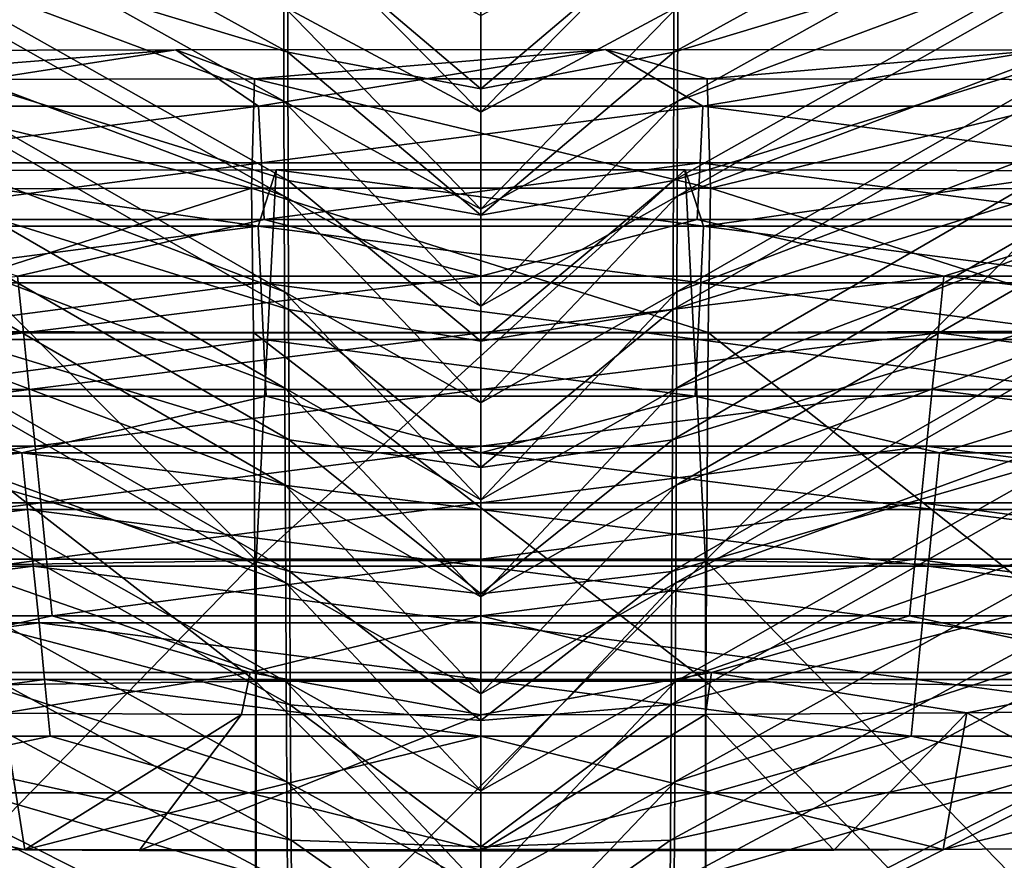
# Model space of a CAD drawing. Header units: millimetres. Extents: x -350 to 350, y 0 to 877.
# Tile 43 of 63: x -40 to 46, y 387 to 460. Entities that reach past the tile are written whole.
import ezdxf

# ---------------------------------------------------------------- set-up
doc = ezdxf.new("R2010")
doc.units = ezdxf.units.MM
doc.header["$LTSCALE"] = 41.718519
for name, color, linetype in [('10', 7, 'CONTINUOUS'), ('12', 7, 'CONTINUOUS'), ('25', 7, 'CONTINUOUS'), ('26', 7, 'CONTINUOUS'), ('27', 7, 'CONTINUOUS'), ('28', 7, 'CONTINUOUS'), ('48', 7, 'CONTINUOUS'), ('57', 7, 'CONTINUOUS'), ('58', 7, 'CONTINUOUS'), ('6', 7, 'CONTINUOUS'), ('8', 7, 'CONTINUOUS')]:
    doc.layers.add(name, color=color, linetype=linetype)

msp = doc.modelspace()

# ---------------------------------------------------------------- linework, layer by layer
at = {"layer": '10', "linetype": 'Continuous'}
for points in [[(-60.106, 469.251, -484.593), (-60.192, 477.23, -485.736), (-17.234, 453.246, -484.967), (-60.106, 469.251, -484.593)], [(-17.234, 453.246, -484.967), (-60.192, 477.23, -485.736), (-17.256, 461.539, -486.031), (-17.234, 453.246, -484.967)], [(-60.011, 461.122, -483.494), (-60.106, 469.251, -484.593), (-17.209, 444.912, -483.964), (-60.011, 461.122, -483.494)], [(-17.209, 444.912, -483.964), (-60.106, 469.251, -484.593), (-17.234, 453.246, -484.967), (-17.209, 444.912, -483.964)], [(-17.256, 461.539, -486.031), (-17.277, 469.798, -487.156), (0, 452.263, -485.068), (-17.256, 461.539, -486.031)], [(0, 452.263, -485.068), (-17.277, 469.798, -487.156), (0, 460.743, -486.149), (0, 452.263, -485.068)], [(-17.234, 453.246, -484.967), (-17.256, 461.539, -486.031), (0, 443.781, -484.055), (-17.234, 453.246, -484.967)], [(0, 443.781, -484.055), (-17.256, 461.539, -486.031), (0, 452.263, -485.068), (0, 443.781, -484.055)], [(-59.905, 452.821, -482.438), (-60.011, 461.122, -483.494), (-17.182, 436.533, -483.023), (-59.905, 452.821, -482.438)], [(-17.182, 436.533, -483.023), (-60.011, 461.122, -483.494), (-17.209, 444.912, -483.964), (-17.182, 436.533, -483.023)], [(-59.786, 444.314, -481.428), (-59.905, 452.821, -482.438), (-17.152, 428.103, -482.143), (-59.786, 444.314, -481.428)], [(-17.152, 428.103, -482.143), (-59.905, 452.821, -482.438), (-17.182, 436.533, -483.023), (-17.152, 428.103, -482.143)], [(-17.209, 444.912, -483.964), (-17.234, 453.246, -484.967), (0, 435.298, -483.112), (-17.209, 444.912, -483.964)], [(0, 435.298, -483.112), (-17.234, 453.246, -484.967), (0, 443.781, -484.055), (0, 435.298, -483.112)], [(-17.182, 436.533, -483.023), (-17.209, 444.912, -483.964), (0, 426.813, -482.236), (-17.182, 436.533, -483.023)], [(0, 426.813, -482.236), (-17.209, 444.912, -483.964), (0, 435.298, -483.112), (0, 426.813, -482.236)], [(-59.652, 435.565, -480.464), (-59.786, 444.314, -481.428), (-17.118, 419.61, -481.326), (-59.652, 435.565, -480.464)], [(-17.118, 419.61, -481.326), (-59.786, 444.314, -481.428), (-17.152, 428.103, -482.143), (-17.118, 419.61, -481.326)], [(-17.152, 428.103, -482.143), (-17.182, 436.533, -483.023), (0, 418.324, -481.429), (-17.152, 428.103, -482.143)], [(0, 418.324, -481.429), (-17.182, 436.533, -483.023), (0, 426.813, -482.236), (0, 418.324, -481.429)], [(-59.498, 426.523, -479.549), (-59.652, 435.565, -480.464), (-17.08, 411.045, -480.571), (-59.498, 426.523, -479.549)], [(-17.08, 411.045, -480.571), (-59.652, 435.565, -480.464), (-17.118, 419.61, -481.326), (-17.08, 411.045, -480.571)], [(-17.118, 419.61, -481.326), (-17.152, 428.103, -482.143), (0, 409.834, -480.689), (-17.118, 419.61, -481.326)], [(0, 409.834, -480.689), (-17.152, 428.103, -482.143), (0, 418.324, -481.429), (0, 409.834, -480.689)], [(-59.322, 417.128, -478.689), (-59.498, 426.523, -479.549), (-17.037, 402.394, -479.88), (-59.322, 417.128, -478.689)], [(-17.037, 402.394, -479.88), (-59.498, 426.523, -479.549), (-17.08, 411.045, -480.571), (-17.037, 402.394, -479.88)], [(-17.08, 411.045, -480.571), (-17.118, 419.61, -481.326), (0, 401.341, -480.018), (-17.08, 411.045, -480.571)], [(0, 401.341, -480.018), (-17.118, 419.61, -481.326), (0, 409.834, -480.689), (0, 401.341, -480.018)], [(-59.116, 407.302, -477.889), (-59.322, 417.128, -478.689), (-16.987, 393.638, -479.253), (-59.116, 407.302, -477.889)], [(-16.987, 393.638, -479.253), (-59.322, 417.128, -478.689), (-17.037, 402.394, -479.88), (-16.987, 393.638, -479.253)], [(-17.037, 402.394, -479.88), (-17.08, 411.045, -480.571), (0, 392.843, -479.415), (-17.037, 402.394, -479.88)], [(0, 392.843, -479.415), (-17.08, 411.045, -480.571), (0, 401.341, -480.018), (0, 392.843, -479.415)], [(-58.877, 396.951, -477.161), (-59.116, 407.302, -477.889), (-16.929, 384.757, -478.692), (-58.877, 396.951, -477.161)], [(-16.929, 384.757, -478.692), (-59.116, 407.302, -477.889), (-16.987, 393.638, -479.253), (-16.929, 384.757, -478.692)], [(-16.987, 393.638, -479.253), (-17.037, 402.394, -479.88), (0, 384.343, -478.88), (-16.987, 393.638, -479.253)], [(0, 384.343, -478.88), (-17.037, 402.394, -479.88), (0, 392.843, -479.415), (0, 384.343, -478.88)], [(-58.601, 385.971, -476.524), (-58.877, 396.951, -477.161), (-16.861, 375.723, -478.2), (-58.601, 385.971, -476.524)], [(-16.861, 375.723, -478.2), (-58.877, 396.951, -477.161), (-16.929, 384.757, -478.692), (-16.861, 375.723, -478.2)], [(-16.929, 384.757, -478.692), (-16.987, 393.638, -479.253), (0, 375.839, -478.413), (-16.929, 384.757, -478.692)], [(0, 375.839, -478.413), (-16.987, 393.638, -479.253), (0, 384.343, -478.88), (0, 375.839, -478.413)]]:
    msp.add_3dface(points, dxfattribs=at)
at = {"layer": '12', "linetype": 'Continuous'}
for points in [[(17.234, 453.246, -484.967), (17.256, 461.54, -486.031), (60.192, 477.231, -485.736), (17.234, 453.246, -484.967)], [(60.106, 469.251, -484.593), (17.234, 453.246, -484.967), (60.192, 477.231, -485.736), (60.106, 469.251, -484.593)], [(0, 452.263, -485.068), (0, 460.743, -486.149), (17.277, 469.799, -487.156), (0, 452.263, -485.068)], [(17.256, 461.54, -486.031), (0, 452.263, -485.068), (17.277, 469.799, -487.156), (17.256, 461.54, -486.031)], [(17.209, 444.912, -483.964), (17.234, 453.246, -484.967), (60.106, 469.251, -484.593), (17.209, 444.912, -483.964)], [(60.011, 461.123, -483.494), (17.209, 444.912, -483.964), (60.106, 469.251, -484.593), (60.011, 461.123, -483.494)], [(0, 443.781, -484.055), (0, 452.263, -485.068), (17.256, 461.54, -486.031), (0, 443.781, -484.055)], [(17.234, 453.246, -484.967), (0, 443.781, -484.055), (17.256, 461.54, -486.031), (17.234, 453.246, -484.967)], [(17.182, 436.534, -483.023), (17.209, 444.912, -483.964), (60.011, 461.123, -483.494), (17.182, 436.534, -483.023)], [(59.905, 452.821, -482.438), (17.182, 436.534, -483.023), (60.011, 461.123, -483.494), (59.905, 452.821, -482.438)], [(0, 435.298, -483.112), (0, 443.781, -484.055), (17.234, 453.246, -484.967), (0, 435.298, -483.112)], [(17.209, 444.912, -483.964), (0, 435.298, -483.112), (17.234, 453.246, -484.967), (17.209, 444.912, -483.964)], [(17.152, 428.103, -482.143), (17.182, 436.534, -483.023), (59.905, 452.821, -482.438), (17.152, 428.103, -482.143)], [(59.786, 444.315, -481.428), (17.152, 428.103, -482.143), (59.905, 452.821, -482.438), (59.786, 444.315, -481.428)], [(0, 426.813, -482.236), (0, 435.298, -483.112), (17.209, 444.912, -483.964), (0, 426.813, -482.236)], [(17.182, 436.534, -483.023), (0, 426.813, -482.236), (17.209, 444.912, -483.964), (17.182, 436.534, -483.023)], [(17.118, 419.61, -481.326), (17.152, 428.103, -482.143), (59.786, 444.315, -481.428), (17.118, 419.61, -481.326)], [(59.652, 435.565, -480.464), (17.118, 419.61, -481.326), (59.786, 444.315, -481.428), (59.652, 435.565, -480.464)], [(0, 418.324, -481.429), (0, 426.813, -482.236), (17.182, 436.534, -483.023), (0, 418.324, -481.429)], [(17.152, 428.103, -482.143), (0, 418.324, -481.429), (17.182, 436.534, -483.023), (17.152, 428.103, -482.143)], [(17.08, 411.045, -480.571), (17.118, 419.61, -481.326), (59.652, 435.565, -480.464), (17.08, 411.045, -480.571)], [(59.498, 426.524, -479.549), (17.08, 411.045, -480.571), (59.652, 435.565, -480.464), (59.498, 426.524, -479.549)], [(0, 409.834, -480.689), (0, 418.324, -481.429), (17.152, 428.103, -482.143), (0, 409.834, -480.689)], [(17.118, 419.61, -481.326), (0, 409.834, -480.689), (17.152, 428.103, -482.143), (17.118, 419.61, -481.326)], [(17.037, 402.394, -479.88), (17.08, 411.045, -480.571), (59.498, 426.524, -479.549), (17.037, 402.394, -479.88)], [(59.322, 417.129, -478.689), (17.037, 402.394, -479.88), (59.498, 426.524, -479.549), (59.322, 417.129, -478.689)], [(0, 401.341, -480.018), (0, 409.834, -480.689), (17.118, 419.61, -481.326), (0, 401.341, -480.018)], [(17.08, 411.045, -480.571), (0, 401.341, -480.018), (17.118, 419.61, -481.326), (17.08, 411.045, -480.571)], [(16.987, 393.639, -479.253), (17.037, 402.394, -479.88), (59.322, 417.129, -478.689), (16.987, 393.639, -479.253)], [(59.116, 407.302, -477.889), (16.987, 393.639, -479.253), (59.322, 417.129, -478.689), (59.116, 407.302, -477.889)], [(0, 392.843, -479.415), (0, 401.341, -480.018), (17.08, 411.045, -480.571), (0, 392.843, -479.415)], [(17.037, 402.394, -479.88), (0, 392.843, -479.415), (17.08, 411.045, -480.571), (17.037, 402.394, -479.88)], [(16.929, 384.757, -478.692), (16.987, 393.639, -479.253), (59.116, 407.302, -477.889), (16.929, 384.757, -478.692)], [(58.877, 396.952, -477.161), (16.929, 384.757, -478.692), (59.116, 407.302, -477.889), (58.877, 396.952, -477.161)], [(0, 384.343, -478.88), (0, 392.843, -479.415), (17.037, 402.394, -479.88), (0, 384.343, -478.88)], [(16.987, 393.639, -479.253), (0, 384.343, -478.88), (17.037, 402.394, -479.88), (16.987, 393.639, -479.253)], [(16.861, 375.723, -478.2), (16.929, 384.757, -478.692), (58.877, 396.952, -477.161), (16.861, 375.723, -478.2)], [(58.601, 385.972, -476.524), (16.861, 375.723, -478.2), (58.877, 396.952, -477.161), (58.601, 385.972, -476.524)], [(0, 375.839, -478.413), (0, 384.343, -478.88), (16.987, 393.639, -479.253), (0, 375.839, -478.413)], [(16.929, 384.757, -478.692), (0, 375.839, -478.413), (16.987, 393.639, -479.253), (16.929, 384.757, -478.692)]]:
    msp.add_3dface(points, dxfattribs=at)
at = {"layer": '25', "linetype": 'Continuous'}
for points in [[(-63.265, 457.646, -5.285), (-26.71, 457.748, -4.459), (-58.37, 452.813, -44.65), (-63.265, 457.646, -5.285)], [(-58.37, 452.813, -44.65), (-26.71, 457.748, -4.459), (-19.457, 452.813, -44.65), (-58.37, 452.813, -44.65)], [(-26.71, 457.748, -4.459), (10.928, 457.766, -4.311), (-19.457, 452.813, -44.65), (-26.71, 457.748, -4.459)], [(-19.457, 452.813, -44.65), (10.928, 457.766, -4.311), (19.457, 452.813, -44.65), (-19.457, 452.813, -44.65)], [(10.928, 457.766, -4.311), (49.113, 457.695, -4.885), (19.457, 452.813, -44.65), (10.928, 457.766, -4.311)], [(19.457, 452.813, -44.65), (49.113, 457.695, -4.885), (58.37, 452.813, -44.65), (19.457, 452.813, -44.65)], [(-58.37, 452.813, -44.65), (-19.457, 452.813, -44.65), (-57.634, 447.851, -85.062), (-58.37, 452.813, -44.65)], [(-57.634, 447.851, -85.062), (-19.457, 452.813, -44.65), (-19.211, 447.851, -85.062), (-57.634, 447.851, -85.062)], [(-19.457, 452.813, -44.65), (19.457, 452.813, -44.65), (-19.211, 447.851, -85.062), (-19.457, 452.813, -44.65)], [(-19.211, 447.851, -85.062), (19.457, 452.813, -44.65), (19.211, 447.851, -85.062), (-19.211, 447.851, -85.062)], [(19.211, 447.851, -85.062), (19.457, 452.813, -44.65), (57.633, 447.851, -85.062), (19.211, 447.851, -85.062)], [(19.457, 452.813, -44.65), (58.37, 452.813, -44.65), (57.633, 447.851, -85.062), (19.457, 452.813, -44.65)], [(-57.634, 447.851, -85.062), (-19.211, 447.851, -85.062), (-56.897, 442.889, -125.475), (-57.634, 447.851, -85.062)], [(-56.897, 442.889, -125.475), (-19.211, 447.851, -85.062), (-18.966, 442.889, -125.475), (-56.897, 442.889, -125.475)], [(-19.211, 447.851, -85.062), (19.211, 447.851, -85.062), (-18.966, 442.889, -125.475), (-19.211, 447.851, -85.062)], [(-18.966, 442.889, -125.475), (19.211, 447.851, -85.062), (18.965, 442.889, -125.475), (-18.966, 442.889, -125.475)], [(18.965, 442.889, -125.475), (19.211, 447.851, -85.062), (56.897, 442.889, -125.475), (18.965, 442.889, -125.475)], [(19.211, 447.851, -85.062), (57.633, 447.851, -85.062), (56.897, 442.889, -125.475), (19.211, 447.851, -85.062)], [(-56.897, 442.889, -125.475), (-18.966, 442.889, -125.475), (-40.561, 437.927, -165.887), (-56.897, 442.889, -125.475)], [(-40.561, 437.927, -165.887), (-18.966, 442.889, -125.475), (0, 437.927, -165.887), (-40.561, 437.927, -165.887)], [(-18.966, 442.889, -125.475), (18.965, 442.889, -125.475), (0, 437.927, -165.887), (-18.966, 442.889, -125.475)], [(0, 437.927, -165.887), (18.965, 442.889, -125.475), (40.56, 437.927, -165.887), (0, 437.927, -165.887)], [(18.965, 442.889, -125.475), (56.897, 442.889, -125.475), (40.56, 437.927, -165.887), (18.965, 442.889, -125.475)], [(40.56, 437.927, -165.887), (56.897, 442.889, -125.475), (81.121, 437.927, -165.887), (40.56, 437.927, -165.887)], [(-80.1, 432.965, -206.3), (-40.561, 437.927, -165.887), (-40.05, 432.965, -206.3), (-80.1, 432.965, -206.3)], [(-40.561, 437.927, -165.887), (0, 437.927, -165.887), (-40.05, 432.965, -206.3), (-40.561, 437.927, -165.887)], [(-40.05, 432.965, -206.3), (0, 437.927, -165.887), (0, 432.965, -206.3), (-40.05, 432.965, -206.3)], [(0, 437.927, -165.887), (40.56, 437.927, -165.887), (0, 432.965, -206.3), (0, 437.927, -165.887)], [(0, 432.965, -206.3), (40.56, 437.927, -165.887), (40.05, 432.965, -206.3), (0, 432.965, -206.3)], [(40.05, 432.965, -206.3), (40.56, 437.927, -165.887), (80.101, 432.965, -206.3), (40.05, 432.965, -206.3)], [(40.56, 437.927, -165.887), (81.121, 437.927, -165.887), (80.101, 432.965, -206.3), (40.56, 437.927, -165.887)], [(-80.1, 432.965, -206.3), (-40.05, 432.965, -206.3), (-79.081, 428.003, -246.712), (-80.1, 432.965, -206.3)], [(-79.081, 428.003, -246.712), (-40.05, 432.965, -206.3), (-39.54, 428.003, -246.712), (-79.081, 428.003, -246.712)], [(-40.05, 432.965, -206.3), (0, 432.965, -206.3), (-39.54, 428.003, -246.712), (-40.05, 432.965, -206.3)], [(-39.54, 428.003, -246.712), (0, 432.965, -206.3), (0, 428.003, -246.712), (-39.54, 428.003, -246.712)], [(0, 432.965, -206.3), (40.05, 432.965, -206.3), (0, 428.003, -246.712), (0, 432.965, -206.3)], [(0, 428.003, -246.712), (40.05, 432.965, -206.3), (39.54, 428.003, -246.712), (0, 428.003, -246.712)], [(39.54, 428.003, -246.712), (40.05, 432.965, -206.3), (79.081, 428.003, -246.712), (39.54, 428.003, -246.712)], [(40.05, 432.965, -206.3), (80.101, 432.965, -206.3), (79.081, 428.003, -246.712), (40.05, 432.965, -206.3)], [(-79.081, 428.003, -246.712), (-39.54, 428.003, -246.712), (-78.057, 423.026, -287.249), (-79.081, 428.003, -246.712)], [(-78.057, 423.026, -287.249), (-39.54, 428.003, -246.712), (-39.029, 423.026, -287.249), (-78.057, 423.026, -287.249)], [(-39.54, 428.003, -246.712), (0, 428.003, -246.712), (-39.029, 423.026, -287.249), (-39.54, 428.003, -246.712)], [(-39.029, 423.026, -287.249), (0, 428.003, -246.712), (0, 423.026, -287.249), (-39.029, 423.026, -287.249)], [(0, 428.003, -246.712), (39.54, 428.003, -246.712), (0, 423.026, -287.249), (0, 428.003, -246.712)], [(0, 423.026, -287.249), (39.54, 428.003, -246.712), (39.029, 423.026, -287.249), (0, 423.026, -287.249)], [(39.029, 423.026, -287.249), (39.54, 428.003, -246.712), (78.057, 423.026, -287.249), (39.029, 423.026, -287.249)], [(39.54, 428.003, -246.712), (79.081, 428.003, -246.712), (78.057, 423.026, -287.249), (39.54, 428.003, -246.712)], [(-78.057, 423.026, -287.249), (-39.029, 423.026, -287.249), (-77.054, 418.079, -327.538), (-78.057, 423.026, -287.249)], [(-77.054, 418.079, -327.538), (-39.029, 423.026, -287.249), (-38.527, 418.079, -327.538), (-77.054, 418.079, -327.538)], [(-39.029, 423.026, -287.249), (0, 423.026, -287.249), (-38.527, 418.079, -327.538), (-39.029, 423.026, -287.249)], [(-38.527, 418.079, -327.538), (0, 423.026, -287.249), (0, 418.079, -327.538), (-38.527, 418.079, -327.538)], [(0, 423.026, -287.249), (39.029, 423.026, -287.249), (0, 418.079, -327.538), (0, 423.026, -287.249)], [(0, 418.079, -327.538), (39.029, 423.026, -287.249), (38.527, 418.079, -327.538), (0, 418.079, -327.538)], [(38.527, 418.079, -327.538), (39.029, 423.026, -287.249), (77.054, 418.079, -327.538), (38.527, 418.079, -327.538)], [(39.029, 423.026, -287.249), (78.057, 423.026, -287.249), (77.054, 418.079, -327.538), (39.029, 423.026, -287.249)], [(-77.054, 418.079, -327.538), (-38.527, 418.079, -327.538), (-76.061, 413.117, -367.95), (-77.054, 418.079, -327.538)], [(-76.061, 413.117, -367.95), (-38.527, 418.079, -327.538), (-38.031, 413.117, -367.95), (-76.061, 413.117, -367.95)], [(-38.527, 418.079, -327.538), (0, 418.079, -327.538), (-38.031, 413.117, -367.95), (-38.527, 418.079, -327.538)], [(-38.031, 413.117, -367.95), (0, 418.079, -327.538), (0, 413.117, -367.95), (-38.031, 413.117, -367.95)], [(0, 418.079, -327.538), (38.527, 418.079, -327.538), (0, 413.117, -367.95), (0, 418.079, -327.538)], [(0, 413.117, -367.95), (38.527, 418.079, -327.538), (38.031, 413.117, -367.95), (0, 413.117, -367.95)], [(38.031, 413.117, -367.95), (38.527, 418.079, -327.538), (76.062, 413.117, -367.95), (38.031, 413.117, -367.95)], [(38.527, 418.079, -327.538), (77.054, 418.079, -327.538), (76.062, 413.117, -367.95), (38.527, 418.079, -327.538)], [(-76.061, 413.117, -367.95), (-38.031, 413.117, -367.95), (-75.069, 408.155, -408.363), (-76.061, 413.117, -367.95)], [(-75.069, 408.155, -408.363), (-38.031, 413.117, -367.95), (-37.535, 408.155, -408.363), (-75.069, 408.155, -408.363)], [(-38.031, 413.117, -367.95), (0, 413.117, -367.95), (-37.535, 408.155, -408.363), (-38.031, 413.117, -367.95)], [(-37.535, 408.155, -408.363), (0, 413.117, -367.95), (0, 408.155, -408.363), (-37.535, 408.155, -408.363)], [(0, 413.117, -367.95), (38.031, 413.117, -367.95), (0, 408.155, -408.363), (0, 413.117, -367.95)], [(0, 408.155, -408.363), (38.031, 413.117, -367.95), (37.535, 408.155, -408.363), (0, 408.155, -408.363)], [(37.535, 408.155, -408.363), (38.031, 413.117, -367.95), (75.069, 408.155, -408.363), (37.535, 408.155, -408.363)], [(38.031, 413.117, -367.95), (76.062, 413.117, -367.95), (75.069, 408.155, -408.363), (38.031, 413.117, -367.95)], [(-75.069, 408.155, -408.363), (-37.535, 408.155, -408.363), (-60.609, 403.193, -448.775), (-75.069, 408.155, -408.363)], [(-60.609, 403.193, -448.775), (-37.535, 408.155, -408.363), (-20.203, 403.193, -448.775), (-60.609, 403.193, -448.775)], [(-37.535, 408.155, -408.363), (0, 408.155, -408.363), (-20.203, 403.193, -448.775), (-37.535, 408.155, -408.363)], [(-20.203, 403.193, -448.775), (0, 408.155, -408.363), (20.203, 403.193, -448.775), (-20.203, 403.193, -448.775)], [(0, 408.155, -408.363), (37.535, 408.155, -408.363), (20.203, 403.193, -448.775), (0, 408.155, -408.363)], [(20.203, 403.193, -448.775), (37.535, 408.155, -408.363), (60.609, 403.193, -448.775), (20.203, 403.193, -448.775)], [(37.535, 408.155, -408.363), (75.069, 408.155, -408.363), (60.609, 403.193, -448.775), (37.535, 408.155, -408.363)], [(-60.609, 403.193, -448.775), (-20.203, 403.193, -448.775), (-41.828, 399.655, -477.589), (-60.609, 403.193, -448.775)], [(-41.828, 399.655, -477.589), (-20.203, 403.193, -448.775), (-20.954, 399.536, -478.553), (-41.828, 399.655, -477.589)], [(-20.954, 399.536, -478.553), (-20.203, 403.193, -448.775), (0, 399.496, -478.879), (-20.954, 399.536, -478.553)], [(-20.203, 403.193, -448.775), (20.203, 403.193, -448.775), (0, 399.496, -478.879), (-20.203, 403.193, -448.775)], [(0, 399.496, -478.879), (20.203, 403.193, -448.775), (19.683, 399.532, -478.591), (0, 399.496, -478.879)], [(19.683, 399.532, -478.591), (20.203, 403.193, -448.775), (42.577, 399.66, -477.543), (19.683, 399.532, -478.591)], [(20.203, 403.193, -448.775), (60.609, 403.193, -448.775), (42.577, 399.66, -477.543), (20.203, 403.193, -448.775)], [(42.577, 399.66, -477.543), (60.609, 403.193, -448.775), (82.994, 400.101, -473.958), (42.577, 399.66, -477.543)]]:
    msp.add_3dface(points, dxfattribs=at)
at = {"layer": '26', "linetype": 'Continuous'}
for points in [[(-59.133, 401.894, 9.209), (-19.716, 402.459, 9.672), (-59.124, 433.129, 16.733), (-59.133, 401.894, 9.209)], [(-59.124, 433.129, 16.733), (-19.716, 402.459, 9.672), (-19.891, 432.971, 17.44), (-59.124, 433.129, 16.733)], [(-19.891, 432.971, 17.44), (19.716, 402.459, 9.672), (19.925, 432.972, 17.44), (-19.891, 432.971, 17.44)], [(-19.716, 402.459, 9.672), (19.716, 402.459, 9.672), (-19.891, 432.971, 17.44), (-19.716, 402.459, 9.672)], [(19.716, 402.459, 9.672), (59.133, 401.894, 9.209), (19.925, 432.972, 17.44), (19.716, 402.459, 9.672)], [(19.925, 432.972, 17.44), (59.133, 401.894, 9.209), (59.158, 433.129, 16.732), (19.925, 432.972, 17.44)], [(-19.716, 402.459, 9.672), (-59.133, 401.894, 9.209), (-19.7, 362.983, -0.378), (-19.716, 402.459, 9.672)], [(-19.7, 362.983, -0.378), (-59.133, 401.894, 9.209), (-59.089, 362.136, -0.362), (-19.7, 362.983, -0.378)], [(19.716, 402.459, 9.672), (-19.716, 402.459, 9.672), (19.7, 362.983, -0.378), (19.716, 402.459, 9.672)], [(19.7, 362.983, -0.378), (-19.716, 402.459, 9.672), (-19.7, 362.983, -0.378), (19.7, 362.983, -0.378)], [(59.089, 362.136, -0.362), (19.716, 402.459, 9.672), (19.7, 362.983, -0.378), (59.089, 362.136, -0.362)], [(59.133, 401.894, 9.209), (19.716, 402.459, 9.672), (59.089, 362.136, -0.362), (59.133, 401.894, 9.209)]]:
    msp.add_3dface(points, dxfattribs=at)
at = {"layer": '27', "linetype": 'Continuous'}
for points in [[(-19.674, 413.023, -0.062), (-59.003, 412.359, -0.655), (-53.592, 447.135, 7.901), (-19.674, 413.023, -0.062)], [(-17.911, 447.229, 8.668), (-19.674, 413.023, -0.062), (-53.592, 447.135, 7.901), (-17.911, 447.229, 8.668)], [(19.674, 413.023, -0.062), (-19.674, 413.023, -0.062), (17.909, 447.229, 8.668), (19.674, 413.023, -0.062)], [(17.909, 447.229, 8.668), (-19.674, 413.023, -0.062), (-17.911, 447.229, 8.668), (17.909, 447.229, 8.668)], [(53.589, 447.135, 7.901), (19.674, 413.023, -0.062), (17.909, 447.229, 8.668), (53.589, 447.135, 7.901)], [(59.003, 412.359, -0.655), (19.674, 413.023, -0.062), (53.589, 447.135, 7.901), (59.003, 412.359, -0.655)], [(-59.003, 412.359, -0.655), (-19.674, 413.023, -0.062), (-58.984, 372.608, -10.226), (-59.003, 412.359, -0.655)], [(-58.984, 372.608, -10.226), (-19.674, 413.023, -0.062), (-19.667, 373.548, -10.112), (-58.984, 372.608, -10.226)], [(-19.674, 413.023, -0.062), (19.674, 413.023, -0.062), (-19.667, 373.548, -10.112), (-19.674, 413.023, -0.062)], [(-19.667, 373.548, -10.112), (19.674, 413.023, -0.062), (19.667, 373.548, -10.112), (-19.667, 373.548, -10.112)], [(19.667, 373.548, -10.112), (19.674, 413.023, -0.062), (58.984, 372.608, -10.226), (19.667, 373.548, -10.112)], [(19.674, 413.023, -0.062), (59.003, 412.359, -0.655), (58.984, 372.608, -10.226), (19.674, 413.023, -0.062)]]:
    msp.add_3dface(points, dxfattribs=at)
at = {"layer": '28', "linetype": 'Continuous'}
for points in [[(-19.497, 442.287, -31.579), (-53.592, 447.135, 7.901), (-58.492, 442.287, -31.579), (-19.497, 442.287, -31.579)], [(-17.911, 447.229, 8.668), (-53.592, 447.135, 7.901), (-19.497, 442.287, -31.579), (-17.911, 447.229, 8.668)], [(19.497, 442.287, -31.579), (-17.911, 447.229, 8.668), (-19.497, 442.287, -31.579), (19.497, 442.287, -31.579)], [(17.909, 447.229, 8.668), (-17.911, 447.229, 8.668), (19.497, 442.287, -31.579), (17.909, 447.229, 8.668)], [(53.589, 447.135, 7.901), (17.909, 447.229, 8.668), (19.497, 442.287, -31.579), (53.589, 447.135, 7.901)], [(58.492, 442.287, -31.579), (53.589, 447.135, 7.901), (19.497, 442.287, -31.579), (58.492, 442.287, -31.579)], [(-19.497, 442.287, -31.579), (-58.492, 442.287, -31.579), (-57.772, 437.325, -71.992), (-19.497, 442.287, -31.579)], [(-19.257, 437.325, -71.992), (-19.497, 442.287, -31.579), (-57.772, 437.325, -71.992), (-19.257, 437.325, -71.992)], [(19.497, 442.287, -31.579), (-19.497, 442.287, -31.579), (19.258, 437.325, -71.992), (19.497, 442.287, -31.579)], [(19.258, 437.325, -71.992), (-19.497, 442.287, -31.579), (-19.257, 437.325, -71.992), (19.258, 437.325, -71.992)], [(57.773, 437.325, -71.992), (19.497, 442.287, -31.579), (19.258, 437.325, -71.992), (57.773, 437.325, -71.992)], [(58.492, 442.287, -31.579), (19.497, 442.287, -31.579), (57.773, 437.325, -71.992), (58.492, 442.287, -31.579)], [(-19.257, 437.325, -71.992), (-57.772, 437.325, -71.992), (-57.053, 432.363, -112.404), (-19.257, 437.325, -71.992)], [(-19.017, 432.363, -112.404), (-19.257, 437.325, -71.992), (-57.053, 432.363, -112.404), (-19.017, 432.363, -112.404)], [(19.258, 437.325, -71.992), (-19.257, 437.325, -71.992), (19.018, 432.363, -112.404), (19.258, 437.325, -71.992)], [(19.018, 432.363, -112.404), (-19.257, 437.325, -71.992), (-19.017, 432.363, -112.404), (19.018, 432.363, -112.404)], [(57.054, 432.363, -112.404), (19.258, 437.325, -71.992), (19.018, 432.363, -112.404), (57.054, 432.363, -112.404)], [(57.773, 437.325, -71.992), (19.258, 437.325, -71.992), (57.054, 432.363, -112.404), (57.773, 437.325, -71.992)], [(-19.017, 432.363, -112.404), (-57.053, 432.363, -112.404), (-56.333, 427.401, -152.817), (-19.017, 432.363, -112.404)], [(-18.777, 427.401, -152.817), (-19.017, 432.363, -112.404), (-56.333, 427.401, -152.817), (-18.777, 427.401, -152.817)], [(19.018, 432.363, -112.404), (-19.017, 432.363, -112.404), (18.779, 427.401, -152.817), (19.018, 432.363, -112.404)], [(18.779, 427.401, -152.817), (-19.017, 432.363, -112.404), (-18.777, 427.401, -152.817), (18.779, 427.401, -152.817)], [(56.335, 427.401, -152.817), (19.018, 432.363, -112.404), (18.779, 427.401, -152.817), (56.335, 427.401, -152.817)], [(57.054, 432.363, -112.404), (19.018, 432.363, -112.404), (56.335, 427.401, -152.817), (57.054, 432.363, -112.404)], [(-40.183, 422.439, -193.229), (-56.333, 427.401, -152.817), (-80.365, 422.439, -193.229), (-40.183, 422.439, -193.229)], [(-18.777, 427.401, -152.817), (-56.333, 427.401, -152.817), (-40.183, 422.439, -193.229), (-18.777, 427.401, -152.817)], [(0, 422.439, -193.229), (-18.777, 427.401, -152.817), (-40.183, 422.439, -193.229), (0, 422.439, -193.229)], [(18.779, 427.401, -152.817), (-18.777, 427.401, -152.817), (0, 422.439, -193.229), (18.779, 427.401, -152.817)], [(40.182, 422.439, -193.229), (18.779, 427.401, -152.817), (0, 422.439, -193.229), (40.182, 422.439, -193.229)], [(56.335, 427.401, -152.817), (18.779, 427.401, -152.817), (40.182, 422.439, -193.229), (56.335, 427.401, -152.817)], [(80.365, 422.439, -193.229), (56.335, 427.401, -152.817), (40.182, 422.439, -193.229), (80.365, 422.439, -193.229)], [(-40.183, 422.439, -193.229), (-80.365, 422.439, -193.229), (-79.361, 417.477, -233.642), (-40.183, 422.439, -193.229)], [(-39.681, 417.477, -233.642), (-40.183, 422.439, -193.229), (-79.361, 417.477, -233.642), (-39.681, 417.477, -233.642)], [(0, 422.439, -193.229), (-40.183, 422.439, -193.229), (0, 417.477, -233.642), (0, 422.439, -193.229)], [(0, 417.477, -233.642), (-40.183, 422.439, -193.229), (-39.681, 417.477, -233.642), (0, 417.477, -233.642)], [(40.182, 422.439, -193.229), (0, 422.439, -193.229), (39.681, 417.477, -233.642), (40.182, 422.439, -193.229)], [(39.681, 417.477, -233.642), (0, 422.439, -193.229), (0, 417.477, -233.642), (39.681, 417.477, -233.642)], [(79.361, 417.477, -233.642), (40.182, 422.439, -193.229), (39.681, 417.477, -233.642), (79.361, 417.477, -233.642)], [(80.365, 422.439, -193.229), (40.182, 422.439, -193.229), (79.361, 417.477, -233.642), (80.365, 422.439, -193.229)], [(-39.681, 417.477, -233.642), (-79.361, 417.477, -233.642), (-78.358, 412.515, -274.054), (-39.681, 417.477, -233.642)], [(-39.179, 412.515, -274.054), (-39.681, 417.477, -233.642), (-78.358, 412.515, -274.054), (-39.179, 412.515, -274.054)], [(0, 417.477, -233.642), (-39.681, 417.477, -233.642), (0, 412.515, -274.054), (0, 417.477, -233.642)], [(0, 412.515, -274.054), (-39.681, 417.477, -233.642), (-39.179, 412.515, -274.054), (0, 412.515, -274.054)], [(39.681, 417.477, -233.642), (0, 417.477, -233.642), (39.179, 412.515, -274.054), (39.681, 417.477, -233.642)], [(39.179, 412.515, -274.054), (0, 417.477, -233.642), (0, 412.515, -274.054), (39.179, 412.515, -274.054)], [(78.358, 412.515, -274.054), (39.681, 417.477, -233.642), (39.179, 412.515, -274.054), (78.358, 412.515, -274.054)], [(79.361, 417.477, -233.642), (39.681, 417.477, -233.642), (78.358, 412.515, -274.054), (79.361, 417.477, -233.642)], [(-39.179, 412.515, -274.054), (-78.358, 412.515, -274.054), (-77.362, 407.553, -314.467), (-39.179, 412.515, -274.054)], [(-38.681, 407.553, -314.467), (-39.179, 412.515, -274.054), (-77.362, 407.553, -314.467), (-38.681, 407.553, -314.467)], [(0, 412.515, -274.054), (-39.179, 412.515, -274.054), (0, 407.553, -314.467), (0, 412.515, -274.054)], [(0, 407.553, -314.467), (-39.179, 412.515, -274.054), (-38.681, 407.553, -314.467), (0, 407.553, -314.467)], [(39.179, 412.515, -274.054), (0, 412.515, -274.054), (38.68, 407.553, -314.467), (39.179, 412.515, -274.054)], [(38.68, 407.553, -314.467), (0, 412.515, -274.054), (0, 407.553, -314.467), (38.68, 407.553, -314.467)], [(77.361, 407.553, -314.467), (39.179, 412.515, -274.054), (38.68, 407.553, -314.467), (77.361, 407.553, -314.467)], [(78.358, 412.515, -274.054), (39.179, 412.515, -274.054), (77.361, 407.553, -314.467), (78.358, 412.515, -274.054)], [(-38.681, 407.553, -314.467), (-77.362, 407.553, -314.467), (-76.379, 402.591, -354.879), (-38.681, 407.553, -314.467)], [(-38.19, 402.591, -354.879), (-38.681, 407.553, -314.467), (-76.379, 402.591, -354.879), (-38.19, 402.591, -354.879)], [(0, 407.553, -314.467), (-38.681, 407.553, -314.467), (0, 402.591, -354.879), (0, 407.553, -314.467)], [(0, 402.591, -354.879), (-38.681, 407.553, -314.467), (-38.19, 402.591, -354.879), (0, 402.591, -354.879)], [(38.68, 407.553, -314.467), (0, 407.553, -314.467), (38.189, 402.591, -354.879), (38.68, 407.553, -314.467)], [(38.189, 402.591, -354.879), (0, 407.553, -314.467), (0, 402.591, -354.879), (38.189, 402.591, -354.879)], [(76.379, 402.591, -354.879), (38.68, 407.553, -314.467), (38.189, 402.591, -354.879), (76.379, 402.591, -354.879)], [(77.361, 407.553, -314.467), (38.68, 407.553, -314.467), (76.379, 402.591, -354.879), (77.361, 407.553, -314.467)], [(-38.19, 402.591, -354.879), (-76.379, 402.591, -354.879), (-75.397, 397.629, -395.292), (-38.19, 402.591, -354.879)], [(-37.699, 397.629, -395.292), (-38.19, 402.591, -354.879), (-75.397, 397.629, -395.292), (-37.699, 397.629, -395.292)], [(0, 402.591, -354.879), (-38.19, 402.591, -354.879), (0, 397.629, -395.292), (0, 402.591, -354.879)], [(0, 397.629, -395.292), (-38.19, 402.591, -354.879), (-37.699, 397.629, -395.292), (0, 397.629, -395.292)], [(38.189, 402.591, -354.879), (0, 402.591, -354.879), (37.698, 397.629, -395.292), (38.189, 402.591, -354.879)], [(37.698, 397.629, -395.292), (0, 402.591, -354.879), (0, 397.629, -395.292), (37.698, 397.629, -395.292)], [(75.397, 397.629, -395.292), (38.189, 402.591, -354.879), (37.698, 397.629, -395.292), (75.397, 397.629, -395.292)], [(76.379, 402.591, -354.879), (38.189, 402.591, -354.879), (75.397, 397.629, -395.292), (76.379, 402.591, -354.879)], [(-37.699, 397.629, -395.292), (-75.397, 397.629, -395.292), (-60.885, 392.667, -435.705), (-37.699, 397.629, -395.292)], [(-20.295, 392.667, -435.705), (-37.699, 397.629, -395.292), (-60.885, 392.667, -435.705), (-20.295, 392.667, -435.705)], [(0, 397.629, -395.292), (-37.699, 397.629, -395.292), (-20.295, 392.667, -435.705), (0, 397.629, -395.292)], [(20.295, 392.667, -435.705), (0, 397.629, -395.292), (-20.295, 392.667, -435.705), (20.295, 392.667, -435.705)], [(37.698, 397.629, -395.292), (0, 397.629, -395.292), (20.295, 392.667, -435.705), (37.698, 397.629, -395.292)], [(60.885, 392.667, -435.705), (37.698, 397.629, -395.292), (20.295, 392.667, -435.705), (60.885, 392.667, -435.705)], [(75.397, 397.629, -395.292), (37.698, 397.629, -395.292), (60.885, 392.667, -435.705), (75.397, 397.629, -395.292)], [(-57.858, 387.846, -474.967), (-39.912, 387.69, -476.236), (-60.885, 392.667, -435.705), (-57.858, 387.846, -474.967)], [(-39.912, 387.69, -476.236), (-20.295, 392.667, -435.705), (-60.885, 392.667, -435.705), (-39.912, 387.69, -476.236)], [(-20.295, 392.667, -435.705), (-39.912, 387.69, -476.236), (-0.191, 387.705, -476.117), (-20.295, 392.667, -435.705)], [(20.295, 392.667, -435.705), (-20.295, 392.667, -435.705), (-0.191, 387.705, -476.117), (20.295, 392.667, -435.705)], [(40.489, 387.695, -476.202), (20.295, 392.667, -435.705), (-0.191, 387.705, -476.117), (40.489, 387.695, -476.202)], [(40.489, 387.695, -476.202), (60.885, 392.667, -435.705), (20.295, 392.667, -435.705), (40.489, 387.695, -476.202)], [(40.489, 387.695, -476.202), (64.444, 387.917, -474.394), (60.885, 392.667, -435.705), (40.489, 387.695, -476.202)], [(-39.912, 387.69, -476.236), (-29.9, 387.627, -476.749), (-0.191, 387.705, -476.117), (-39.912, 387.69, -476.236)], [(-29.9, 387.627, -476.749), (0, 387.546, -477.412), (-0.191, 387.705, -476.117), (-29.9, 387.627, -476.749)], [(0, 387.546, -477.412), (30.931, 387.633, -476.703), (-0.191, 387.705, -476.117), (0, 387.546, -477.412)], [(30.931, 387.633, -476.703), (40.489, 387.695, -476.202), (-0.191, 387.705, -476.117), (30.931, 387.633, -476.703)]]:
    msp.add_3dface(points, dxfattribs=at)
at = {"layer": '48', "linetype": 'Continuous'}
for points in [[(-26.71, 457.748, -4.459), (-63.265, 457.646, -5.285), (-59.465, 455.113, 7.306), (-26.71, 457.748, -4.459)], [(-19.819, 455.21, 8.09), (-26.71, 457.748, -4.459), (-59.465, 455.113, 7.306), (-19.819, 455.21, 8.09)], [(10.928, 457.766, -4.311), (-26.71, 457.748, -4.459), (-19.819, 455.21, 8.09), (10.928, 457.766, -4.311)], [(19.833, 455.21, 8.09), (10.928, 457.766, -4.311), (-19.819, 455.21, 8.09), (19.833, 455.21, 8.09)], [(49.113, 457.695, -4.885), (10.928, 457.766, -4.311), (19.833, 455.21, 8.09), (49.113, 457.695, -4.885)], [(59.479, 455.113, 7.306), (49.113, 457.695, -4.885), (19.833, 455.21, 8.09), (59.479, 455.113, 7.306)], [(-59.465, 455.113, 7.306), (-60.291, 445.534, 15.702), (-20.083, 445.632, 16.505), (-59.465, 455.113, 7.306)], [(-19.819, 455.21, 8.09), (-59.465, 455.113, 7.306), (-20.083, 445.632, 16.505), (-19.819, 455.21, 8.09)], [(-19.819, 455.21, 8.09), (-20.083, 445.632, 16.505), (20.128, 445.632, 16.504), (-19.819, 455.21, 8.09)], [(19.833, 455.21, 8.09), (-19.819, 455.21, 8.09), (20.128, 445.632, 16.504), (19.833, 455.21, 8.09)], [(59.479, 455.113, 7.306), (19.833, 455.21, 8.09), (20.128, 445.632, 16.504), (59.479, 455.113, 7.306)], [(59.479, 455.113, 7.306), (20.128, 445.632, 16.504), (60.336, 445.534, 15.7), (59.479, 455.113, 7.306)], [(-60.291, 445.534, 15.702), (-59.124, 433.129, 16.733), (-20.083, 445.632, 16.505), (-60.291, 445.534, 15.702)], [(-59.124, 433.129, 16.733), (-19.891, 432.971, 17.44), (-20.083, 445.632, 16.505), (-59.124, 433.129, 16.733)], [(-19.891, 432.971, 17.44), (19.925, 432.972, 17.44), (-20.083, 445.632, 16.505), (-19.891, 432.971, 17.44)], [(-20.083, 445.632, 16.505), (19.925, 432.972, 17.44), (20.128, 445.632, 16.504), (-20.083, 445.632, 16.505)], [(19.925, 432.972, 17.44), (59.158, 433.129, 16.732), (20.128, 445.632, 16.504), (19.925, 432.972, 17.44)], [(20.128, 445.632, 16.504), (59.158, 433.129, 16.732), (60.336, 445.534, 15.7), (20.128, 445.632, 16.504)]]:
    msp.add_3dface(points, dxfattribs=at)
at = {"layer": '57', "linetype": 'Continuous'}
for points in [[(-57.858, 387.846, -474.967), (-41.828, 399.655, -477.589), (-39.912, 387.69, -476.236), (-57.858, 387.846, -474.967)], [(-41.828, 399.655, -477.589), (-20.954, 399.536, -478.553), (-39.912, 387.69, -476.236), (-41.828, 399.655, -477.589)], [(-39.912, 387.69, -476.236), (-20.954, 399.536, -478.553), (-29.9, 387.627, -476.749), (-39.912, 387.69, -476.236)], [(-20.954, 399.536, -478.553), (0, 399.496, -478.879), (-29.9, 387.627, -476.749), (-20.954, 399.536, -478.553)], [(-29.9, 387.627, -476.749), (0, 399.496, -478.879), (0, 387.546, -477.412), (-29.9, 387.627, -476.749)]]:
    msp.add_3dface(points, dxfattribs=at)
at = {"layer": '58', "linetype": 'Continuous'}
for points in [[(42.577, 399.66, -477.543), (82.994, 400.101, -473.958), (64.444, 387.917, -474.394), (42.577, 399.66, -477.543)], [(0, 399.496, -478.879), (19.683, 399.532, -478.591), (0, 387.546, -477.412), (0, 399.496, -478.879)], [(0, 387.546, -477.412), (19.683, 399.532, -478.591), (30.931, 387.633, -476.703), (0, 387.546, -477.412)], [(19.683, 399.532, -478.591), (42.577, 399.66, -477.543), (30.931, 387.633, -476.703), (19.683, 399.532, -478.591)], [(30.931, 387.633, -476.703), (42.577, 399.66, -477.543), (40.489, 387.695, -476.202), (30.931, 387.633, -476.703)], [(40.489, 387.695, -476.202), (42.577, 399.66, -477.543), (64.444, 387.917, -474.394), (40.489, 387.695, -476.202)]]:
    msp.add_3dface(points, dxfattribs=at)
at = {"layer": '6', "linetype": 'Continuous'}
for points in [[(-16.888, 457.519, -484.508), (-16.916, 468.68, -485.999), (-59.879, 481.192, -485.343), (-16.888, 457.519, -484.508)], [(-59.766, 470.494, -483.785), (-16.888, 457.519, -484.508), (-59.879, 481.192, -485.343), (-59.766, 470.494, -483.785)], [(-16.857, 446.292, -483.128), (-16.888, 457.519, -484.508), (-59.766, 470.494, -483.785), (-16.857, 446.292, -483.128)], [(-59.638, 459.533, -482.306), (-16.857, 446.292, -483.128), (-59.766, 470.494, -483.785), (-59.638, 459.533, -482.306)], [(0, 454.316, -484.315), (0, 465.367, -485.758), (-16.916, 468.68, -485.999), (0, 454.316, -484.315)], [(-16.888, 457.519, -484.508), (0, 454.316, -484.315), (-16.916, 468.68, -485.999), (-16.888, 457.519, -484.508)], [(-16.821, 434.985, -481.86), (-16.857, 446.292, -483.128), (-59.638, 459.533, -482.306), (-16.821, 434.985, -481.86)], [(-59.49, 448.249, -480.906), (-16.821, 434.985, -481.86), (-59.638, 459.533, -482.306), (-59.49, 448.249, -480.906)], [(0, 443.264, -482.989), (0, 454.316, -484.315), (-16.888, 457.519, -484.508), (0, 443.264, -482.989)], [(-16.857, 446.292, -483.128), (0, 443.264, -482.989), (-16.888, 457.519, -484.508), (-16.857, 446.292, -483.128)], [(-16.78, 423.583, -480.704), (-16.821, 434.985, -481.86), (-59.49, 448.249, -480.906), (-16.78, 423.583, -480.704)], [(-59.317, 436.557, -479.591), (-16.78, 423.583, -480.704), (-59.49, 448.249, -480.906), (-59.317, 436.557, -479.591)], [(0, 432.208, -481.779), (0, 443.264, -482.989), (-16.857, 446.292, -483.128), (0, 432.208, -481.779)], [(-16.821, 434.985, -481.86), (0, 432.208, -481.779), (-16.857, 446.292, -483.128), (-16.821, 434.985, -481.86)], [(-16.731, 412.06, -479.662), (-16.78, 423.583, -480.704), (-59.317, 436.557, -479.591), (-16.731, 412.06, -479.662)], [(-59.11, 424.349, -478.364), (-16.731, 412.06, -479.662), (-59.317, 436.557, -479.591), (-59.11, 424.349, -478.364)], [(0, 421.148, -480.685), (0, 432.208, -481.779), (-16.821, 434.985, -481.86), (0, 421.148, -480.685)], [(-16.78, 423.583, -480.704), (0, 421.148, -480.685), (-16.821, 434.985, -481.86), (-16.78, 423.583, -480.704)], [(-16.674, 400.387, -478.736), (-16.731, 412.06, -479.662), (-59.11, 424.349, -478.364), (-16.674, 400.387, -478.736)], [(-58.86, 411.469, -477.238), (-16.674, 400.387, -478.736), (-59.11, 424.349, -478.364), (-58.86, 411.469, -477.238)], [(0, 410.083, -479.707), (0, 421.148, -480.685), (-16.78, 423.583, -480.704), (0, 410.083, -479.707)], [(-16.731, 412.06, -479.662), (0, 410.083, -479.707), (-16.78, 423.583, -480.704), (-16.731, 412.06, -479.662)], [(-16.604, 388.52, -477.927), (-16.674, 400.387, -478.736), (-58.86, 411.469, -477.238), (-16.604, 388.52, -477.927)], [(-58.554, 397.714, -476.233), (-16.604, 388.52, -477.927), (-58.86, 411.469, -477.238), (-58.554, 397.714, -476.233)], [(0, 399.014, -478.844), (0, 410.083, -479.707), (-16.731, 412.06, -479.662), (0, 399.014, -478.844)], [(-16.674, 400.387, -478.736), (0, 399.014, -478.844), (-16.731, 412.06, -479.662), (-16.674, 400.387, -478.736)], [(0, 387.939, -478.096), (0, 399.014, -478.844), (-16.674, 400.387, -478.736), (0, 387.939, -478.096)], [(-16.604, 388.52, -477.927), (0, 387.939, -478.096), (-16.674, 400.387, -478.736), (-16.604, 388.52, -477.927)], [(-16.518, 376.401, -477.241), (-16.604, 388.52, -477.927), (-58.554, 397.714, -476.233), (-16.518, 376.401, -477.241)], [(-58.185, 382.837, -475.391), (-16.518, 376.401, -477.241), (-58.554, 397.714, -476.233), (-58.185, 382.837, -475.391)], [(0, 376.858, -477.464), (0, 387.939, -478.096), (-16.604, 388.52, -477.927), (0, 376.858, -477.464)], [(-16.518, 376.401, -477.241), (0, 376.858, -477.464), (-16.604, 388.52, -477.927), (-16.518, 376.401, -477.241)]]:
    msp.add_3dface(points, dxfattribs=at)
at = {"layer": '8', "linetype": 'Continuous'}
for points in [[(59.773, 470.497, -483.785), (59.886, 481.195, -485.343), (16.895, 457.523, -484.508), (59.773, 470.497, -483.785)], [(16.895, 457.523, -484.508), (59.886, 481.195, -485.343), (16.923, 468.684, -485.999), (16.895, 457.523, -484.508)], [(59.645, 459.537, -482.306), (59.773, 470.497, -483.785), (16.864, 446.296, -483.128), (59.645, 459.537, -482.306)], [(16.864, 446.296, -483.128), (59.773, 470.497, -483.785), (16.895, 457.523, -484.508), (16.864, 446.296, -483.128)], [(0, 465.367, -485.758), (0, 454.316, -484.315), (16.923, 468.684, -485.999), (0, 465.367, -485.758)], [(0, 454.316, -484.315), (16.895, 457.523, -484.508), (16.923, 468.684, -485.999), (0, 454.316, -484.315)], [(59.497, 448.252, -480.906), (59.645, 459.537, -482.306), (16.828, 434.989, -481.86), (59.497, 448.252, -480.906)], [(16.828, 434.989, -481.86), (59.645, 459.537, -482.306), (16.864, 446.296, -483.128), (16.828, 434.989, -481.86)], [(0, 454.316, -484.315), (0, 443.264, -482.989), (16.895, 457.523, -484.508), (0, 454.316, -484.315)], [(0, 443.264, -482.989), (16.864, 446.296, -483.128), (16.895, 457.523, -484.508), (0, 443.264, -482.989)], [(59.324, 436.561, -479.59), (59.497, 448.252, -480.906), (16.786, 423.587, -480.704), (59.324, 436.561, -479.59)], [(16.786, 423.587, -480.704), (59.497, 448.252, -480.906), (16.828, 434.989, -481.86), (16.786, 423.587, -480.704)], [(0, 443.264, -482.989), (0, 432.208, -481.779), (16.864, 446.296, -483.128), (0, 443.264, -482.989)], [(0, 432.208, -481.779), (16.828, 434.989, -481.86), (16.864, 446.296, -483.128), (0, 432.208, -481.779)], [(59.117, 424.352, -478.364), (59.324, 436.561, -479.59), (16.738, 412.064, -479.662), (59.117, 424.352, -478.364)], [(16.738, 412.064, -479.662), (59.324, 436.561, -479.59), (16.786, 423.587, -480.704), (16.738, 412.064, -479.662)], [(0, 432.208, -481.779), (0, 421.148, -480.685), (16.828, 434.989, -481.86), (0, 432.208, -481.779)], [(0, 421.148, -480.685), (16.786, 423.587, -480.704), (16.828, 434.989, -481.86), (0, 421.148, -480.685)], [(58.867, 411.473, -477.238), (59.117, 424.352, -478.364), (16.68, 400.391, -478.736), (58.867, 411.473, -477.238)], [(16.68, 400.391, -478.736), (59.117, 424.352, -478.364), (16.738, 412.064, -479.662), (16.68, 400.391, -478.736)], [(0, 421.148, -480.685), (0, 410.083, -479.707), (16.786, 423.587, -480.704), (0, 421.148, -480.685)], [(0, 410.083, -479.707), (16.738, 412.064, -479.662), (16.786, 423.587, -480.704), (0, 410.083, -479.707)], [(0, 410.083, -479.707), (0, 399.014, -478.844), (16.738, 412.064, -479.662), (0, 410.083, -479.707)], [(0, 399.014, -478.844), (16.68, 400.391, -478.736), (16.738, 412.064, -479.662), (0, 399.014, -478.844)], [(58.561, 397.718, -476.233), (58.867, 411.473, -477.238), (16.61, 388.523, -477.927), (58.561, 397.718, -476.233)], [(16.61, 388.523, -477.927), (58.867, 411.473, -477.238), (16.68, 400.391, -478.736), (16.61, 388.523, -477.927)], [(0, 399.014, -478.844), (0, 387.939, -478.096), (16.68, 400.391, -478.736), (0, 399.014, -478.844)], [(0, 387.939, -478.096), (16.61, 388.523, -477.927), (16.68, 400.391, -478.736), (0, 387.939, -478.096)], [(58.191, 382.84, -475.391), (58.561, 397.718, -476.233), (16.525, 376.404, -477.241), (58.191, 382.84, -475.391)], [(16.525, 376.404, -477.241), (58.561, 397.718, -476.233), (16.61, 388.523, -477.927), (16.525, 376.404, -477.241)], [(0, 387.939, -478.096), (0, 376.858, -477.464), (16.61, 388.523, -477.927), (0, 387.939, -478.096)], [(0, 376.858, -477.464), (16.525, 376.404, -477.241), (16.61, 388.523, -477.927), (0, 376.858, -477.464)]]:
    msp.add_3dface(points, dxfattribs=at)

doc.saveas('drawing.dxf')
